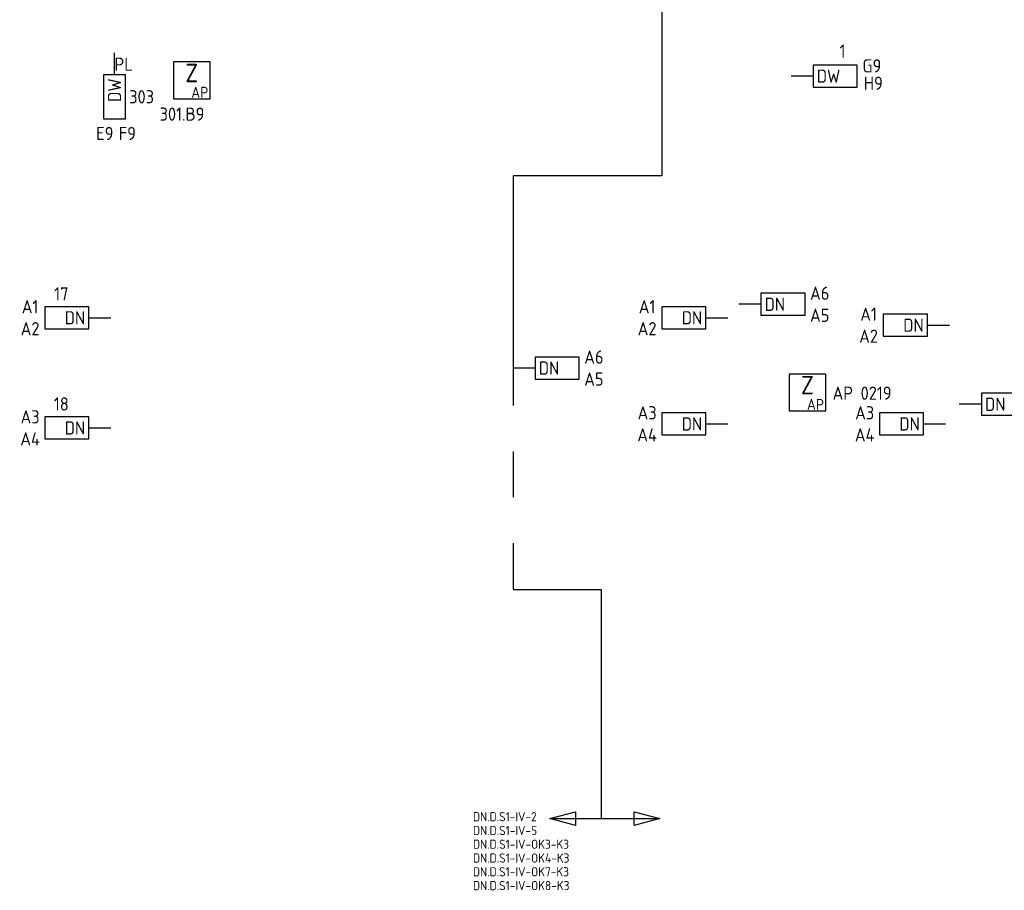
# Model space of a CAD drawing. Header units: millimetres. Extents: x 4336 to 79204, y -9688 to 63134.
# Tile 10 of 38: x 38883 to 52288, y -4485 to 7369. Entities that reach past the tile are written whole.
import ezdxf
from ezdxf.enums import TextEntityAlignment as Align

# ---------------------------------------------------------------- set-up
doc = ezdxf.new("R2010")
doc.units = ezdxf.units.MM
doc.header["$LTSCALE"] = 100
doc.linetypes.add('B0801', pattern=[62.5, 31.25, -6.25, 6.25, -6.25, 6.25, -6.25])
doc.layers.get('0').update_dxf_attribs({"linetype": 'CONTINUOUS'})
for name, color, linetype in [('EB6416--_ATTRIB', 1, 'CONTINUOUS'), ('EB6445--_ATTRIB', 2, 'CONTINUOUS'), ('EL631005_KSTSCH', 6, 'B0801'), ('EL6416--_WIRELESS-Z', 1, 'CONTINUOUS'), ('EL6445--_DATANET', 3, 'CONTINUOUS'), ('ET$1B---_OPSCHRIFT', 3, 'CONTINUOUS')]:
    doc.layers.add(name, color=color, linetype=linetype)
doc.styles.add('1_5', font='isocp.shx', dxfattribs={"height": 1.5})
doc.styles.add('1_8', font='iso')
doc.styles.add('2_5', font='isocp.shx', dxfattribs={"height": 2.5})
doc.styles.add('5_0', font='iso', dxfattribs={"height": 5})
doc.styles.add('NORATT', font='isocp.shx')
doc.styles.add('Normaal_staand', font='isocp.shx')

# ---------------------------------------------------------------- blocks, each defined once
blk = doc.blocks.new('ES111271')
at = {"color": 0}
blk.add_line((0, 15), (0, -15), dxfattribs=at)
for points in [[(-1.87, 8), (0, 15), (1.87, 8)], [(1.87, -8), (0, -15), (-1.87, -8)]]:
    blk.add_lwpolyline(points, close=True, dxfattribs=at)
at = {"color": 0, "style": '5_0', "flags": 8}
blk.add_attdef('KAST-1', text='', height=5, rotation=270, dxfattribs=at).set_placement((0, 17.5), align=Align.MIDDLE_RIGHT)
at = {"style": '1_8', "flags": 8}
blk.add_attdef('M_CODE', text='', height=1.8, dxfattribs=at).set_placement((0, 0), align=Align.MIDDLE_CENTER)
at = {"color": 0, "style": '5_0', "flags": 8}
blk.add_attdef('KAST-2', text='', height=5, rotation=270, dxfattribs=at).set_placement((0, -17.5), align=Align.MIDDLE_LEFT)
blk = doc.blocks.new('EA644501')
for p, q in [((-1.5, 6), (-1.5, 0)), ((1.5, 6), (-1.5, 6)), ((1.5, 0), (1.5, 6)), ((-1.5, 0), (1.5, 0))]:
    blk.add_line(p, q)
at = {"color": 2}
blk.add_line((0, 0), (0, -3), dxfattribs=at)
at = {"style": '1_8', "flags": 9}
blk.add_attdef('NUMMER', text='', height=1.8, rotation=90, dxfattribs=at).set_placement((-3.5, 8), align=Align.BOTTOM_LEFT)
at = {"style": '1_8'}
for tag, flags, p in [('NUMMERAP', 9, (-1.5, 8)), ('NUMMERA', 8, (-1.5, 8)), ('NUMMERBP', 9, (1.5, 8)), ('NUMMERB', 8, (1.5, 8))]:
    blk.add_attdef(tag, text='', height=1.8, rotation=90, dxfattribs=dict(at, flags=flags)).set_placement(p, align=Align.MIDDLE_CENTER)
at = {"style": '1_8', "flags": 8}
blk.add_attdef('CODE', text='', height=1.8, rotation=90, dxfattribs=at).set_placement((0, 0.5), align=Align.MIDDLE_LEFT)
at = {"style": '1_8', "flags": 9}
for tag, p in [('TYPE', (0, 4)), ('PDATE', (0, 2)), ('FABR', (0, 3)), ('PVERS', (0, 1)), ('PCODE', (0, 0))]:
    blk.add_attdef(tag, text='', height=1.8, dxfattribs=at).set_placement(p, align=Align.MIDDLE_CENTER)
for tag in ['VERD', 'PATCHSTR', 'PANEEL']:
    blk.add_attdef(tag, text='', height=1.8, dxfattribs=at).set_placement((2, 0), align=Align.BOTTOM_LEFT)
blk = doc.blocks.new('Wrls-Zender')
blk.add_lwpolyline([(-2.5, -2.5), (2.5, -2.5), (2.5, 2.5), (-2.5, 2.5)], close=True)
at = {"style": '2_5'}
blk.add_text('Z', height=2.5, dxfattribs=at).set_placement((0, 1), align=Align.MIDDLE_CENTER)
at = {"style": '1_5'}
blk.add_text('AP', height=1.5, dxfattribs=at).set_placement((2.25, -2.38), align=Align.RIGHT)
at = {"style": '1_8', "flags": 8}
blk.add_attdef('ADRES', (3, -2.5), '', height=1.8, dxfattribs=at)
at = {"style": '1_8', "flags": 9}
blk.add_attdef('M_CODE', text='', height=1.8, dxfattribs=at).set_placement((-2.5, -4.5), align=Align.MIDDLE_LEFT)

msp = doc.modelspace()

# ---------------------------------------------------------------- linework, layer by layer
at = {"layer": 'EL631005_KSTSCH', "color": 6}
msp.add_lwpolyline([(45600, 58161), (45600, 49941), (47100, 49941), (47100, 39441), (46500, 39441), (46500, 23541), (46500, 7641), (47625, 7641), (47625, 5241), (45600, 5241), (45600, -389), (46800, -389), (46800, -3509)], dxfattribs=at)

# ---------------------------------------------------------------- block references
at = {"layer": 'EL631005_KSTSCH', "xscale": 50, "yscale": 50, "zscale": 50, "rotation": 90}
msp.add_blockref('ES111271', (46850, -3509), dxfattribs=at)
msp.add_blockref('ES111271', (46850, -3509), dxfattribs=at)
msp.add_blockref('ES111271', (46850, -3509), dxfattribs=at)
at = {"layer": 'EL6416--_WIRELESS-Z'}
ref = msp.add_blockref('Wrls-Zender', (41226, 6543), dxfattribs=dict(at, xscale=100, yscale=100, zscale=100))
ref.add_attrib('ADRES', '301.B9', (40788, 5993), dxfattribs={"layer": 'EB6416--_ATTRIB', "color": 1, "height": 180, "style": 'NORATT', "flags": 8})
ref = msp.add_blockref('Wrls-Zender', (49608, 2294), dxfattribs=dict(at, xscale=100, yscale=100, zscale=100))
ref.add_attrib('ADRES', 'AP 0219', (49950, 2194), dxfattribs={"layer": 'EB6416--_ATTRIB', "color": 1, "height": 180, "style": 'NORATT', "flags": 8})
at = {"layer": 'EL6445--_DATANET'}
ref = msp.add_blockref('EA644501', (49685, 6600, -2950), dxfattribs=dict(at, xscale=100, yscale=100, zscale=100, rotation=270))
ref.add_attrib('CODE', 'DW', dxfattribs={"layer": 'EB6445--_ATTRIB', "color": 1, "height": 180, "style": 'NORATT', "flags": 8}).set_placement((49735, 6600, -2950), align=Align.MIDDLE_LEFT)
ref.add_attrib('NUMMERA', 'G9', dxfattribs={"layer": 'EB6445--_ATTRIB', "color": 1, "height": 180, "style": 'NORATT', "flags": 8}).set_placement((50485, 6740, -2950), align=Align.MIDDLE_CENTER)
ref.add_attrib('NUMMERB', 'H9', dxfattribs={"layer": 'EB6445--_ATTRIB', "color": 1, "height": 180, "style": 'NORATT', "flags": 8}).set_placement((50504, 6503, -2950), align=Align.MIDDLE_CENTER)
ref.add_attrib('TYPE', '1', dxfattribs={"layer": 'EB6445--_ATTRIB', "color": 1, "height": 180, "style": 'NORATT', "flags": 8}).set_placement((50085, 6941, -2950), align=Align.MIDDLE_CENTER)
ref = msp.add_blockref('EA644501', (40174, 6619), dxfattribs=dict(at, xscale=100, yscale=100, zscale=100, rotation=180))
ref.add_attrib('CODE', 'DW', dxfattribs={"layer": 'EB6445--_ATTRIB', "color": 1, "height": 180, "rotation": 90, "style": 'NORATT', "flags": 8}).set_placement((40174, 6569), align=Align.MIDDLE_RIGHT)
ref.add_attrib('NUMMERA', 'E9', dxfattribs={"layer": 'EB6445--_ATTRIB', "color": 1, "height": 180, "style": 'NORATT', "flags": 8}).set_placement((40042, 5819), align=Align.MIDDLE_CENTER)
ref.add_attrib('NUMMERB', 'F9', dxfattribs={"layer": 'EB6445--_ATTRIB', "color": 1, "height": 180, "style": 'NORATT', "flags": 8}).set_placement((40348, 5819), align=Align.MIDDLE_CENTER)
ref.add_attrib('VERD', 'PL', dxfattribs={"layer": 'EB6445--_ATTRIB', "color": 1, "height": 180, "style": 'NORATT', "flags": 8}).set_placement((40174, 6619), align=Align.BOTTOM_LEFT)
ref.add_attrib('TYPE', '303', dxfattribs={"layer": 'EB6445--_ATTRIB', "color": 1, "height": 180, "style": 'NORATT', "flags": 8}).set_placement((40374, 6319), align=Align.MIDDLE_LEFT)
ref = msp.add_blockref('EA644501', (39825, 3310), dxfattribs=dict(at, xscale=100, yscale=100, zscale=100, rotation=90))
ref.add_attrib('CODE', 'DN', dxfattribs={"layer": 'EB6445--_ATTRIB', "color": 1, "height": 180, "style": 'NORATT', "flags": 8}).set_placement((39775, 3310), align=Align.MIDDLE_RIGHT)
ref.add_attrib('NUMMERA', 'A1', dxfattribs={"layer": 'EB6445--_ATTRIB', "color": 1, "height": 180, "style": 'NORATT', "flags": 8}).set_placement((39025, 3461), align=Align.MIDDLE_CENTER)
ref.add_attrib('NUMMERB', 'A2', dxfattribs={"layer": 'EB6445--_ATTRIB', "color": 1, "height": 180, "style": 'NORATT', "flags": 8}).set_placement((39025, 3161), align=Align.MIDDLE_CENTER)
ref.add_attrib('TYPE', '17', dxfattribs={"layer": 'EB6445--_ATTRIB', "color": 1, "height": 180, "style": 'NORATT', "flags": 8}).set_placement((39450, 3636), align=Align.MIDDLE_CENTER)
ref = msp.add_blockref('EA644501', (48975, 3494), dxfattribs=dict(at, xscale=100, yscale=100, zscale=100, rotation=270))
ref.add_attrib('CODE', 'DN', dxfattribs={"layer": 'EB6445--_ATTRIB', "color": 1, "height": 180, "style": 'NORATT', "flags": 8}).set_placement((49025, 3494), align=Align.MIDDLE_LEFT)
ref.add_attrib('NUMMERA', 'A5', dxfattribs={"layer": 'EB6445--_ATTRIB', "color": 1, "height": 180, "style": 'NORATT', "flags": 8}).set_placement((49775, 3344), align=Align.MIDDLE_CENTER)
ref.add_attrib('NUMMERB', 'A6', dxfattribs={"layer": 'EB6445--_ATTRIB', "color": 1, "height": 180, "style": 'NORATT', "flags": 8}).set_placement((49775, 3644), align=Align.MIDDLE_CENTER)
ref = msp.add_blockref('EA644501', (48225, 3310), dxfattribs=dict(at, xscale=100, yscale=100, zscale=100, rotation=90))
ref.add_attrib('CODE', 'DN', dxfattribs={"layer": 'EB6445--_ATTRIB', "color": 1, "height": 180, "style": 'NORATT', "flags": 8}).set_placement((48175, 3310), align=Align.MIDDLE_RIGHT)
ref.add_attrib('NUMMERA', 'A1', dxfattribs={"layer": 'EB6445--_ATTRIB', "color": 1, "height": 180, "style": 'NORATT', "flags": 8}).set_placement((47425, 3461), align=Align.MIDDLE_CENTER)
ref.add_attrib('NUMMERB', 'A2', dxfattribs={"layer": 'EB6445--_ATTRIB', "color": 1, "height": 180, "style": 'NORATT', "flags": 8}).set_placement((47425, 3161), align=Align.MIDDLE_CENTER)
ref = msp.add_blockref('EA644501', (51240, 3209), dxfattribs=dict(at, xscale=100, yscale=100, zscale=100, rotation=90))
ref.add_attrib('CODE', 'DN', dxfattribs={"layer": 'EB6445--_ATTRIB', "color": 1, "height": 180, "style": 'NORATT', "flags": 8}).set_placement((51190, 3209), align=Align.MIDDLE_RIGHT)
ref.add_attrib('NUMMERA', 'A1', dxfattribs={"layer": 'EB6445--_ATTRIB', "color": 1, "height": 180, "style": 'NORATT', "flags": 8}).set_placement((50440, 3359), align=Align.MIDDLE_CENTER)
ref.add_attrib('NUMMERB', 'A2', dxfattribs={"layer": 'EB6445--_ATTRIB', "color": 1, "height": 180, "style": 'NORATT', "flags": 8}).set_placement((50440, 3059), align=Align.MIDDLE_CENTER)
ref = msp.add_blockref('EA644501', (45900, 2625), dxfattribs=dict(at, xscale=100, yscale=100, zscale=100, rotation=270))
ref.add_attrib('CODE', 'DN', dxfattribs={"layer": 'EB6445--_ATTRIB', "color": 1, "height": 180, "style": 'NORATT', "flags": 8}).set_placement((45950, 2625), align=Align.MIDDLE_LEFT)
ref.add_attrib('NUMMERA', 'A5', dxfattribs={"layer": 'EB6445--_ATTRIB', "color": 1, "height": 180, "style": 'NORATT', "flags": 8}).set_placement((46700, 2475), align=Align.MIDDLE_CENTER)
ref.add_attrib('NUMMERB', 'A6', dxfattribs={"layer": 'EB6445--_ATTRIB', "color": 1, "height": 180, "style": 'NORATT', "flags": 8}).set_placement((46700, 2775), align=Align.MIDDLE_CENTER)
ref = msp.add_blockref('EA644501', (51975, 2133), dxfattribs=dict(at, xscale=100, yscale=100, zscale=100, rotation=270))
ref.add_attrib('CODE', 'DN', dxfattribs={"layer": 'EB6445--_ATTRIB', "color": 1, "height": 180, "style": 'NORATT', "flags": 8}).set_placement((52025, 2133), align=Align.MIDDLE_LEFT)
ref.add_attrib('NUMMERA', 'A3', dxfattribs={"layer": 'EB6445--_ATTRIB', "color": 1, "height": 180, "style": 'NORATT', "flags": 8}).set_placement((52775, 1982), align=Align.MIDDLE_CENTER)
ref.add_attrib('NUMMERB', 'A4', dxfattribs={"layer": 'EB6445--_ATTRIB', "color": 1, "height": 180, "style": 'NORATT', "flags": 8}).set_placement((52775, 2282), align=Align.MIDDLE_CENTER)
ref = msp.add_blockref('EA644501', (39825, 1810), dxfattribs=dict(at, xscale=100, yscale=100, zscale=100, rotation=90))
ref.add_attrib('CODE', 'DN', dxfattribs={"layer": 'EB6445--_ATTRIB', "color": 1, "height": 180, "style": 'NORATT', "flags": 8}).set_placement((39775, 1810), align=Align.MIDDLE_RIGHT)
ref.add_attrib('NUMMERA', 'A3', dxfattribs={"layer": 'EB6445--_ATTRIB', "color": 1, "height": 180, "style": 'NORATT', "flags": 8}).set_placement((39025, 1961), align=Align.MIDDLE_CENTER)
ref.add_attrib('NUMMERB', 'A4', dxfattribs={"layer": 'EB6445--_ATTRIB', "color": 1, "height": 180, "style": 'NORATT', "flags": 8}).set_placement((39025, 1661), align=Align.MIDDLE_CENTER)
ref.add_attrib('TYPE', '18', dxfattribs={"layer": 'EB6445--_ATTRIB', "color": 1, "height": 180, "style": 'NORATT', "flags": 8}).set_placement((39450, 2136), align=Align.MIDDLE_CENTER)
ref = msp.add_blockref('EA644501', (48225, 1865), dxfattribs=dict(at, xscale=100, yscale=100, zscale=100, rotation=90))
ref.add_attrib('CODE', 'DN', dxfattribs={"layer": 'EB6445--_ATTRIB', "color": 1, "height": 180, "style": 'NORATT', "flags": 8}).set_placement((48175, 1865), align=Align.MIDDLE_RIGHT)
ref.add_attrib('NUMMERA', 'A3', dxfattribs={"layer": 'EB6445--_ATTRIB', "color": 1, "height": 180, "style": 'NORATT', "flags": 8}).set_placement((47425, 2016), align=Align.MIDDLE_CENTER)
ref.add_attrib('NUMMERB', 'A4', dxfattribs={"layer": 'EB6445--_ATTRIB', "color": 1, "height": 180, "style": 'NORATT', "flags": 8}).set_placement((47425, 1716), align=Align.MIDDLE_CENTER)
ref = msp.add_blockref('EA644501', (51187, 1865), dxfattribs=dict(at, xscale=100, yscale=100, zscale=100, rotation=90))
ref.add_attrib('CODE', 'DN', dxfattribs={"layer": 'EB6445--_ATTRIB', "color": 1, "height": 180, "style": 'NORATT', "flags": 8}).set_placement((51137, 1865), align=Align.MIDDLE_RIGHT)
ref.add_attrib('NUMMERA', 'A3', dxfattribs={"layer": 'EB6445--_ATTRIB', "color": 1, "height": 180, "style": 'NORATT', "flags": 8}).set_placement((50387, 2016), align=Align.MIDDLE_CENTER)
ref.add_attrib('NUMMERB', 'A4', dxfattribs={"layer": 'EB6445--_ATTRIB', "color": 1, "height": 180, "style": 'NORATT', "flags": 8}).set_placement((50387, 1716), align=Align.MIDDLE_CENTER)

# ---------------------------------------------------------------- texts
at = {"layer": 'ET$1B---_OPSCHRIFT', "color": 2, "style": 'Normaal_staand'}
for s, p in [('DN.D.S1-IV-2', (45054, -3483)), ('DN.D.S1-IV-2', (45054, -3483)), ('DN.D.S1-IV-2', (45054, -3483)), ('DN.D.S1-IV-5', (45054, -3671)), ('DN.D.S1-IV-5', (45054, -3671)), ('DN.D.S1-IV-5', (45054, -3671)), ('DN.D.S1-IV-OK3-K3', (45054, -3858)), ('DN.D.S1-IV-OK3-K3', (45054, -3858)), ('DN.D.S1-IV-OK3-K3', (45054, -3858)), ('DN.D.S1-IV-OK4-K3', (45054, -4046)), ('DN.D.S1-IV-OK4-K3', (45054, -4046)), ('DN.D.S1-IV-OK4-K3', (45054, -4046)), ('DN.D.S1-IV-OK7-K3', (45054, -4233)), ('DN.D.S1-IV-OK7-K3', (45054, -4233)), ('DN.D.S1-IV-OK7-K3', (45054, -4233)), ('DN.D.S1-IV-OK8-K3', (45054, -4421)), ('DN.D.S1-IV-OK8-K3', (45054, -4421)), ('DN.D.S1-IV-OK8-K3', (45054, -4421))]:
    msp.add_text(s, height=125, dxfattribs=at).set_placement(p, align=Align.MIDDLE_LEFT)

doc.saveas('drawing.dxf')
